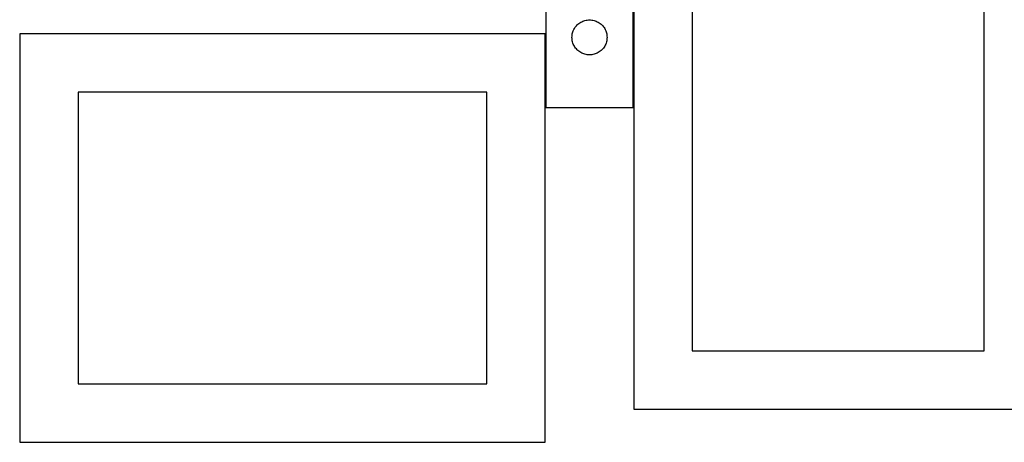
# Model space of a CAD drawing. Header units: millimetres. Extents: x 7 to 1243, y 7 to 1492.
# Tile 1 of 27: x 7 to 513, y 7 to 224. Entities that reach past the tile are written whole.
import ezdxf

# ---------------------------------------------------------------- set-up
doc = ezdxf.new("R2010")
doc.units = ezdxf.units.MM
doc.layers.add('CUT', color=7, linetype='CONTINUOUS', true_color=0x000000)

msp = doc.modelspace()

# ---------------------------------------------------------------- linework, layer by layer
at = {"layer": 'CUT'}
for p, q in [((276.930106, 358.610167), (276.930106, 178.610167)), ((321.930106, 178.610167), (321.930106, 298.610167)), ((322.191574, 293.476373), (322.191574, 23.476373)), ((352.191574, 263.476373), (352.191574, 53.476373)), ((502.191574, 53.476373), (502.191574, 263.476373)), ((294.930106, 222.404395), (295.449508, 222.682021)), ((295.449508, 222.682021), (295.985955, 222.925083)), ((295.985955, 222.925083), (296.537151, 223.132538)), ((296.537151, 223.132538), (297.100735, 223.303499)), ((297.100735, 223.303499), (297.674293, 223.437234)), ((297.674293, 223.437234), (298.25537, 223.533171)), ((298.25537, 223.533171), (298.841478, 223.590897)), ((298.841478, 223.590897), (299.430106, 223.610167)), ((299.430106, 223.610167), (300.018734, 223.590897)), ((300.018734, 223.590897), (300.604842, 223.533171)), ((300.604842, 223.533171), (301.185919, 223.437234)), ((301.185919, 223.437234), (301.759477, 223.303499)), ((301.759477, 223.303499), (302.323061, 223.132538)), ((302.323061, 223.132538), (302.874257, 222.925083)), ((302.874257, 222.925083), (303.410704, 222.682021)), ((303.410704, 222.682021), (303.930106, 222.404395)), ((290.736774, 216.939538), (290.907735, 217.503122)), ((290.907735, 217.503122), (291.11519, 218.054318)), ((291.11519, 218.054318), (291.358251, 218.590765)), ((291.358251, 218.590765), (291.635877, 219.110167)), ((291.635877, 219.110167), (291.946879, 219.610299)), ((291.946879, 219.610299), (292.289926, 220.08902)), ((292.289926, 220.08902), (292.663548, 220.544279)), ((292.663548, 220.544279), (293.066145, 220.974128)), ((293.066145, 220.974128), (293.495994, 221.376725)), ((293.495994, 221.376725), (293.951253, 221.750347)), ((293.951253, 221.750347), (294.429974, 222.093393)), ((294.429974, 222.093393), (294.930106, 222.404395)), ((303.930106, 222.404395), (304.430238, 222.093393)), ((304.430238, 222.093393), (304.908959, 221.750347)), ((304.908959, 221.750347), (305.364218, 221.376725)), ((305.364218, 221.376725), (305.794067, 220.974128)), ((305.794067, 220.974128), (306.196664, 220.544279)), ((306.196664, 220.544279), (306.570286, 220.08902)), ((306.570286, 220.08902), (306.913333, 219.610299)), ((306.913333, 219.610299), (307.224335, 219.110167)), ((307.224335, 219.110167), (307.501961, 218.590765)), ((307.501961, 218.590765), (307.745022, 218.054318)), ((307.745022, 218.054318), (307.952477, 217.503122)), ((307.952477, 217.503122), (308.123438, 216.939538)), ((276.716362, 216.514963), (6.716362, 216.514963)), ((6.716362, 216.514963), (6.716362, 6.514963)), ((276.716362, 6.514963), (276.716362, 216.514963)), ((290.430106, 214.610167), (290.449376, 215.198795)), ((290.449376, 214.021539), (290.430106, 214.610167)), ((290.449376, 215.198795), (290.507102, 215.784903)), ((290.507102, 213.435431), (290.449376, 214.021539)), ((290.507102, 215.784903), (290.603038, 216.36598)), ((290.603038, 212.854354), (290.507102, 213.435431)), ((290.603038, 216.36598), (290.736774, 216.939538)), ((290.736774, 212.280795), (290.603038, 212.854354)), ((308.123438, 216.939538), (308.257174, 216.36598)), ((308.257174, 212.854354), (308.123438, 212.280795)), ((308.257174, 216.36598), (308.35311, 215.784903)), ((308.35311, 213.435431), (308.257174, 212.854354)), ((308.35311, 215.784903), (308.410836, 215.198795)), ((308.410836, 214.021539), (308.35311, 213.435431)), ((308.410836, 215.198795), (308.430106, 214.610167)), ((308.430106, 214.610167), (308.410836, 214.021539)), ((290.907735, 211.717212), (290.736774, 212.280795)), ((291.11519, 211.166016), (290.907735, 211.717212)), ((291.358251, 210.629569), (291.11519, 211.166016)), ((291.635877, 210.110167), (291.358251, 210.629569)), ((291.946879, 209.610035), (291.635877, 210.110167)), ((292.289926, 209.131314), (291.946879, 209.610035)), ((292.663548, 208.676054), (292.289926, 209.131314)), ((293.066145, 208.246206), (292.663548, 208.676054)), ((293.495994, 207.843609), (293.066145, 208.246206)), ((293.951253, 207.469987), (293.495994, 207.843609)), ((294.429974, 207.12694), (293.951253, 207.469987)), ((304.908959, 207.469987), (304.430238, 207.12694)), ((305.364218, 207.843609), (304.908959, 207.469987)), ((305.794067, 208.246206), (305.364218, 207.843609)), ((306.196664, 208.676054), (305.794067, 208.246206)), ((306.570286, 209.131314), (306.196664, 208.676054)), ((306.913333, 209.610035), (306.570286, 209.131314)), ((307.224335, 210.110167), (306.913333, 209.610035)), ((307.501961, 210.629569), (307.224335, 210.110167)), ((307.745022, 211.166016), (307.501961, 210.629569)), ((307.952477, 211.717212), (307.745022, 211.166016)), ((308.123438, 212.280795), (307.952477, 211.717212)), ((294.930106, 206.815938), (294.429974, 207.12694)), ((295.449508, 206.538312), (294.930106, 206.815938)), ((295.985955, 206.295251), (295.449508, 206.538312)), ((296.537151, 206.087796), (295.985955, 206.295251)), ((297.100735, 205.916834), (296.537151, 206.087796)), ((297.674293, 205.783099), (297.100735, 205.916834)), ((298.25537, 205.687163), (297.674293, 205.783099)), ((298.841478, 205.629436), (298.25537, 205.687163)), ((299.430106, 205.610167), (298.841478, 205.629436)), ((300.018734, 205.629436), (299.430106, 205.610167)), ((300.604842, 205.687163), (300.018734, 205.629436)), ((301.185919, 205.783099), (300.604842, 205.687163)), ((301.759477, 205.916834), (301.185919, 205.783099)), ((302.323061, 206.087796), (301.759477, 205.916834)), ((302.874257, 206.295251), (302.323061, 206.087796)), ((303.410704, 206.538312), (302.874257, 206.295251)), ((303.930106, 206.815938), (303.410704, 206.538312)), ((304.430238, 207.12694), (303.930106, 206.815938)), ((246.716362, 186.514963), (36.716362, 186.514963)), ((36.716362, 186.514963), (36.716362, 36.514963)), ((246.716362, 36.514963), (246.716362, 186.514963)), ((276.930106, 178.610167), (321.930106, 178.610167)), ((352.191574, 53.476373), (502.191574, 53.476373)), ((36.716362, 36.514963), (246.716362, 36.514963)), ((322.191574, 23.476373), (532.191574, 23.476373)), ((6.716362, 6.514963), (276.716362, 6.514963))]:
    msp.add_line(p, q, dxfattribs=at)

doc.saveas('drawing.dxf')
